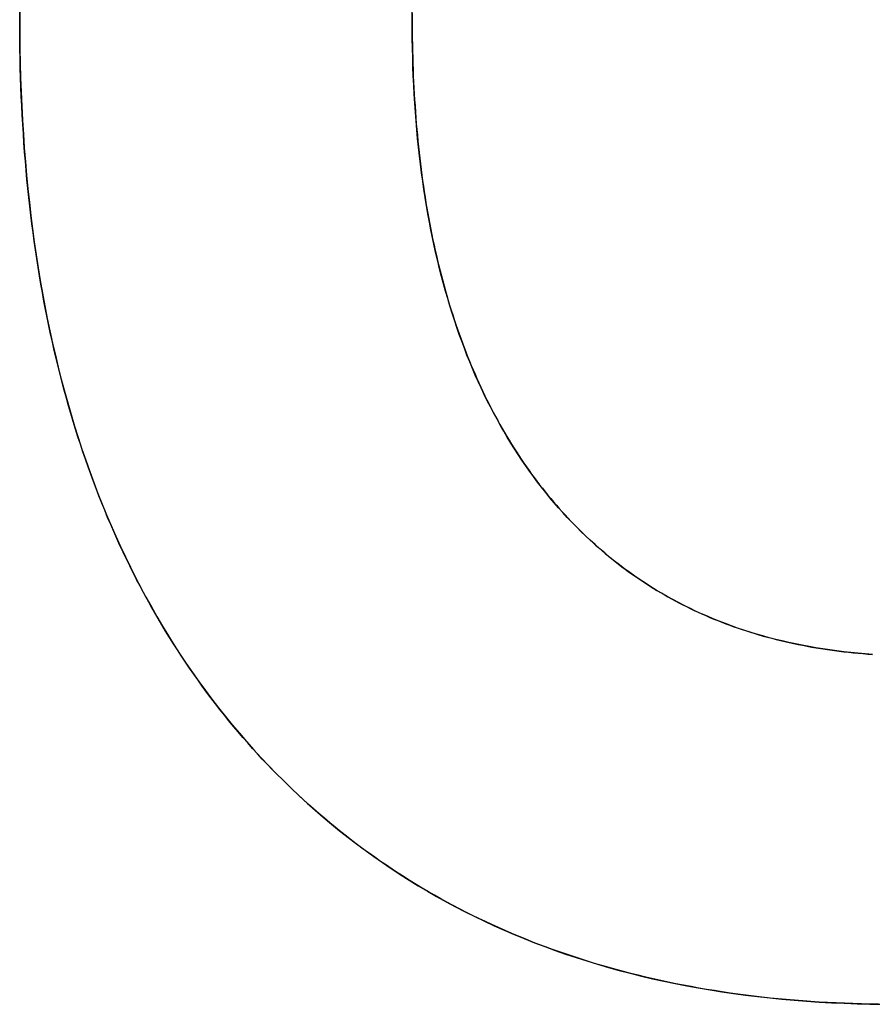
# Model space of a CAD drawing. Extents: x -3.81 to 3.81, y -1.89 to 1.9.
# Tile 142 of 149: x 0.72 to 0.83, y 1.29 to 1.41. Entities that reach past the tile are written whole.
import ezdxf

# ---------------------------------------------------------------- set-up
doc = ezdxf.new("R2010")
doc.units = 0
doc.layers.get('0').update_dxf_attribs({"linetype": 'CONTINUOUS'})

# ---------------------------------------------------------------- blocks, each defined once
blk = doc.blocks.new('*U1')
for points in [[(0.71811, 1.41346, 4.21), (0.71811, 1.41475, 4.21)], [(0.71811, 1.41346, 4.21), (0.71811, 1.41475, 4.21)], [(0.71812, 1.41539, 4.2098), (0.71811, 1.41346, 4.2098)], [(0.71812, 1.41539, 4.2098), (0.71811, 1.41346, 4.2098)], [(0.76853, 1.41431, 4.21), (0.76853, 1.41346, 4.21)], [(0.76853, 1.41431, 4.21), (0.76853, 1.41346, 4.21)], [(0.76853, 1.41346, 4.2098), (0.76854, 1.41473, 4.2098)], [(0.76853, 1.41346, 4.2098), (0.76854, 1.41473, 4.2098)], [(0.82846, 1.28703, 4.21), (0.82735, 1.28705, 4.21), (0.82625, 1.28707, 4.21), (0.82516, 1.28711, 4.21), (0.82407, 1.28715, 4.21), (0.82299, 1.28719, 4.21), (0.82191, 1.28725, 4.21), (0.82084, 1.28731, 4.21), (0.81977, 1.28738, 4.21), (0.81871, 1.28746, 4.21), (0.81765, 1.28754, 4.21), (0.8166, 1.28763, 4.21), (0.81555, 1.28773, 4.21), (0.81451, 1.28783, 4.21), (0.81347, 1.28795, 4.21), (0.81244, 1.28807, 4.21), (0.81141, 1.2882, 4.21), (0.81039, 1.28833, 4.21), (0.80938, 1.28847, 4.21), (0.80837, 1.28862, 4.21), (0.80736, 1.28878, 4.21), (0.80636, 1.28894, 4.21), (0.80536, 1.28911, 4.21), (0.80438, 1.28929, 4.21), (0.80339, 1.28948, 4.21), (0.80241, 1.28967, 4.21), (0.80144, 1.28987, 4.21), (0.80047, 1.29008, 4.21), (0.79951, 1.29029, 4.21), (0.79855, 1.29052, 4.21), (0.79759, 1.29075, 4.21), (0.79665, 1.29098, 4.21), (0.7957, 1.29123, 4.21), (0.79476, 1.29148, 4.21), (0.79383, 1.29174, 4.21), (0.7929, 1.292, 4.21), (0.79198, 1.29228, 4.21), (0.79107, 1.29256, 4.21), (0.79015, 1.29284, 4.21), (0.78925, 1.29314, 4.21), (0.78835, 1.29344, 4.21), (0.78745, 1.29375, 4.21), (0.78656, 1.29407, 4.21), (0.78567, 1.29439, 4.21), (0.78479, 1.29472, 4.21), (0.78392, 1.29506, 4.21), (0.78305, 1.29541, 4.21), (0.78218, 1.29576, 4.21), (0.78132, 1.29612, 4.21), (0.78047, 1.29649, 4.21), (0.77962, 1.29687, 4.21), (0.77877, 1.29725, 4.21), (0.77794, 1.29764, 4.21), (0.7771, 1.29804, 4.21), (0.77628, 1.29844, 4.21), (0.77545, 1.29885, 4.21), (0.77463, 1.29927, 4.21), (0.77382, 1.2997, 4.21), (0.77301, 1.30013, 4.21), (0.77221, 1.30057, 4.21), (0.77141, 1.30102, 4.21), (0.77062, 1.30147, 4.21), (0.76984, 1.30194, 4.21), (0.76905, 1.30241, 4.21), (0.76828, 1.30288, 4.21), (0.76751, 1.30337, 4.21), (0.76674, 1.30386, 4.21), (0.76598, 1.30436, 4.21), (0.76522, 1.30487, 4.21), (0.76447, 1.30538, 4.21), (0.76373, 1.3059, 4.21), (0.76299, 1.30643, 4.21), (0.76225, 1.30696, 4.21), (0.76153, 1.30751, 4.21), (0.7608, 1.30806, 4.21), (0.76008, 1.30861, 4.21), (0.75937, 1.30918, 4.21), (0.75866, 1.30975, 4.21), (0.75796, 1.31033, 4.21), (0.75726, 1.31092, 4.21), (0.75656, 1.31151, 4.21), (0.75588, 1.31211, 4.21), (0.75519, 1.31272, 4.21), (0.75452, 1.31334, 4.21), (0.75384, 1.31396, 4.21), (0.75318, 1.31459, 4.21), (0.75252, 1.31523, 4.21), (0.75186, 1.31587, 4.21), (0.75121, 1.31652, 4.21), (0.75056, 1.31718, 4.21), (0.74992, 1.31785, 4.21), (0.74928, 1.31852, 4.21), (0.74865, 1.3192, 4.21), (0.74803, 1.31989, 4.21), (0.74741, 1.32059, 4.21), (0.7468, 1.32129, 4.21), (0.74619, 1.322, 4.21), (0.74559, 1.32271, 4.21), (0.74499, 1.32343, 4.21), (0.74441, 1.32416, 4.21), (0.74382, 1.32489, 4.21), (0.74325, 1.32562, 4.21), (0.74268, 1.32637, 4.21), (0.74212, 1.32712, 4.21), (0.74157, 1.32787, 4.21), (0.74102, 1.32863, 4.21), (0.74047, 1.3294, 4.21), (0.73994, 1.33017, 4.21), (0.73941, 1.33095, 4.21), (0.73889, 1.33173, 4.21), (0.73837, 1.33252, 4.21), (0.73786, 1.33332, 4.21), (0.73736, 1.33412, 4.21), (0.73686, 1.33492, 4.21), (0.73637, 1.33574, 4.21), (0.73589, 1.33656, 4.21), (0.73541, 1.33738, 4.21), (0.73494, 1.33821, 4.21), (0.73447, 1.33905, 4.21), (0.73402, 1.33989, 4.21), (0.73357, 1.34074, 4.21), (0.73312, 1.34159, 4.21), (0.73268, 1.34245, 4.21), (0.73225, 1.34332, 4.21), (0.73183, 1.34419, 4.21), (0.73141, 1.34507, 4.21), (0.73099, 1.34595, 4.21), (0.73059, 1.34684, 4.21), (0.73019, 1.34774, 4.21), (0.7298, 1.34864, 4.21), (0.72941, 1.34955, 4.21), (0.72903, 1.35046, 4.21), (0.72866, 1.35138, 4.21), (0.72829, 1.3523, 4.21), (0.72793, 1.35324, 4.21), (0.72758, 1.35417, 4.21), (0.72723, 1.35511, 4.21), (0.72689, 1.35606, 4.21), (0.72655, 1.35702, 4.21), (0.72623, 1.35798, 4.21), (0.72591, 1.35894, 4.21), (0.72559, 1.35991, 4.21), (0.72528, 1.36089, 4.21), (0.72498, 1.36188, 4.21), (0.72468, 1.36287, 4.21), (0.7244, 1.36386, 4.21), (0.72411, 1.36486, 4.21), (0.72384, 1.36587, 4.21), (0.72357, 1.36688, 4.21), (0.7233, 1.3679, 4.21), (0.72305, 1.36892, 4.21), (0.7228, 1.36996, 4.21), (0.72255, 1.37099, 4.21), (0.72232, 1.37203, 4.21), (0.72209, 1.37308, 4.21), (0.72186, 1.37414, 4.21), (0.72164, 1.3752, 4.21), (0.72143, 1.37626, 4.21), (0.72123, 1.37733, 4.21), (0.72103, 1.37841, 4.21), (0.72084, 1.37949, 4.21), (0.72066, 1.38058, 4.21), (0.72048, 1.38168, 4.21), (0.7203, 1.38278, 4.21), (0.72014, 1.38389, 4.21), (0.71998, 1.385, 4.21), (0.71983, 1.38612, 4.21), (0.71968, 1.38724, 4.21), (0.71954, 1.38837, 4.21), (0.71941, 1.38951, 4.21), (0.71928, 1.39065, 4.21), (0.71916, 1.3918, 4.21), (0.71905, 1.39295, 4.21), (0.71894, 1.39411, 4.21), (0.71884, 1.39528, 4.21), (0.71875, 1.39645, 4.21), (0.71866, 1.39763, 4.21), (0.71858, 1.39881, 4.21), (0.7185, 1.4, 4.21), (0.71843, 1.40119, 4.21), (0.71837, 1.40239, 4.21), (0.71832, 1.4036, 4.21), (0.71827, 1.40481, 4.21), (0.71823, 1.40603, 4.21), (0.71819, 1.40726, 4.21), (0.71816, 1.40849, 4.21), (0.71814, 1.40972, 4.21), (0.71812, 1.41096, 4.21), (0.71811, 1.41221, 4.21), (0.71811, 1.41346, 4.21)], [(0.82846, 1.28703, 4.21), (0.82735, 1.28705, 4.21), (0.82625, 1.28707, 4.21), (0.82516, 1.28711, 4.21), (0.82407, 1.28715, 4.21), (0.82299, 1.28719, 4.21), (0.82191, 1.28725, 4.21), (0.82084, 1.28731, 4.21), (0.81977, 1.28738, 4.21), (0.81871, 1.28746, 4.21), (0.81765, 1.28754, 4.21), (0.8166, 1.28763, 4.21), (0.81555, 1.28773, 4.21), (0.81451, 1.28783, 4.21), (0.81347, 1.28795, 4.21), (0.81244, 1.28807, 4.21), (0.81141, 1.2882, 4.21), (0.81039, 1.28833, 4.21), (0.80938, 1.28847, 4.21), (0.80837, 1.28862, 4.21), (0.80736, 1.28878, 4.21), (0.80636, 1.28894, 4.21), (0.80536, 1.28911, 4.21), (0.80438, 1.28929, 4.21), (0.80339, 1.28948, 4.21), (0.80241, 1.28967, 4.21), (0.80144, 1.28987, 4.21), (0.80047, 1.29008, 4.21), (0.79951, 1.29029, 4.21), (0.79855, 1.29052, 4.21), (0.79759, 1.29075, 4.21), (0.79665, 1.29098, 4.21), (0.7957, 1.29123, 4.21), (0.79476, 1.29148, 4.21), (0.79383, 1.29174, 4.21), (0.7929, 1.292, 4.21), (0.79198, 1.29228, 4.21), (0.79107, 1.29256, 4.21), (0.79015, 1.29284, 4.21), (0.78925, 1.29314, 4.21), (0.78835, 1.29344, 4.21), (0.78745, 1.29375, 4.21), (0.78656, 1.29407, 4.21), (0.78567, 1.29439, 4.21), (0.78479, 1.29472, 4.21), (0.78392, 1.29506, 4.21), (0.78305, 1.29541, 4.21), (0.78218, 1.29576, 4.21), (0.78132, 1.29612, 4.21), (0.78047, 1.29649, 4.21), (0.77962, 1.29687, 4.21), (0.77877, 1.29725, 4.21), (0.77794, 1.29764, 4.21), (0.7771, 1.29804, 4.21), (0.77628, 1.29844, 4.21), (0.77545, 1.29885, 4.21), (0.77463, 1.29927, 4.21), (0.77382, 1.2997, 4.21), (0.77301, 1.30013, 4.21), (0.77221, 1.30057, 4.21), (0.77141, 1.30102, 4.21), (0.77062, 1.30147, 4.21), (0.76984, 1.30194, 4.21), (0.76905, 1.30241, 4.21), (0.76828, 1.30288, 4.21), (0.76751, 1.30337, 4.21), (0.76674, 1.30386, 4.21), (0.76598, 1.30436, 4.21), (0.76522, 1.30487, 4.21), (0.76447, 1.30538, 4.21), (0.76373, 1.3059, 4.21), (0.76299, 1.30643, 4.21), (0.76225, 1.30696, 4.21), (0.76153, 1.30751, 4.21), (0.7608, 1.30806, 4.21), (0.76008, 1.30861, 4.21), (0.75937, 1.30918, 4.21), (0.75866, 1.30975, 4.21), (0.75796, 1.31033, 4.21), (0.75726, 1.31092, 4.21), (0.75656, 1.31151, 4.21), (0.75588, 1.31211, 4.21), (0.75519, 1.31272, 4.21), (0.75452, 1.31334, 4.21), (0.75384, 1.31396, 4.21), (0.75318, 1.31459, 4.21), (0.75252, 1.31523, 4.21), (0.75186, 1.31587, 4.21), (0.75121, 1.31652, 4.21), (0.75056, 1.31718, 4.21), (0.74992, 1.31785, 4.21), (0.74928, 1.31852, 4.21), (0.74865, 1.3192, 4.21), (0.74803, 1.31989, 4.21), (0.74741, 1.32059, 4.21), (0.7468, 1.32129, 4.21), (0.74619, 1.322, 4.21), (0.74559, 1.32271, 4.21), (0.74499, 1.32343, 4.21), (0.74441, 1.32416, 4.21), (0.74382, 1.32489, 4.21), (0.74325, 1.32562, 4.21), (0.74268, 1.32637, 4.21), (0.74212, 1.32712, 4.21), (0.74157, 1.32787, 4.21), (0.74102, 1.32863, 4.21), (0.74047, 1.3294, 4.21), (0.73994, 1.33017, 4.21), (0.73941, 1.33095, 4.21), (0.73889, 1.33173, 4.21), (0.73837, 1.33252, 4.21), (0.73786, 1.33332, 4.21), (0.73736, 1.33412, 4.21), (0.73686, 1.33492, 4.21), (0.73637, 1.33574, 4.21), (0.73589, 1.33656, 4.21), (0.73541, 1.33738, 4.21), (0.73494, 1.33821, 4.21), (0.73447, 1.33905, 4.21), (0.73402, 1.33989, 4.21), (0.73357, 1.34074, 4.21), (0.73312, 1.34159, 4.21), (0.73268, 1.34245, 4.21), (0.73225, 1.34332, 4.21), (0.73183, 1.34419, 4.21), (0.73141, 1.34507, 4.21), (0.73099, 1.34595, 4.21), (0.73059, 1.34684, 4.21), (0.73019, 1.34774, 4.21), (0.7298, 1.34864, 4.21), (0.72941, 1.34955, 4.21), (0.72903, 1.35046, 4.21), (0.72866, 1.35138, 4.21), (0.72829, 1.3523, 4.21), (0.72793, 1.35324, 4.21), (0.72758, 1.35417, 4.21), (0.72723, 1.35511, 4.21), (0.72689, 1.35606, 4.21), (0.72655, 1.35702, 4.21), (0.72623, 1.35798, 4.21), (0.72591, 1.35894, 4.21), (0.72559, 1.35991, 4.21), (0.72528, 1.36089, 4.21), (0.72498, 1.36188, 4.21), (0.72468, 1.36287, 4.21), (0.7244, 1.36386, 4.21), (0.72411, 1.36486, 4.21), (0.72384, 1.36587, 4.21), (0.72357, 1.36688, 4.21), (0.7233, 1.3679, 4.21), (0.72305, 1.36892, 4.21), (0.7228, 1.36996, 4.21), (0.72255, 1.37099, 4.21), (0.72232, 1.37203, 4.21), (0.72209, 1.37308, 4.21), (0.72186, 1.37414, 4.21), (0.72164, 1.3752, 4.21), (0.72143, 1.37626, 4.21), (0.72123, 1.37733, 4.21), (0.72103, 1.37841, 4.21), (0.72084, 1.37949, 4.21), (0.72066, 1.38058, 4.21), (0.72048, 1.38168, 4.21), (0.7203, 1.38278, 4.21), (0.72014, 1.38389, 4.21), (0.71998, 1.385, 4.21), (0.71983, 1.38612, 4.21), (0.71968, 1.38724, 4.21), (0.71954, 1.38837, 4.21), (0.71941, 1.38951, 4.21), (0.71928, 1.39065, 4.21), (0.71916, 1.3918, 4.21), (0.71905, 1.39295, 4.21), (0.71894, 1.39411, 4.21), (0.71884, 1.39528, 4.21), (0.71875, 1.39645, 4.21), (0.71866, 1.39763, 4.21), (0.71858, 1.39881, 4.21), (0.7185, 1.4, 4.21), (0.71843, 1.40119, 4.21), (0.71837, 1.40239, 4.21), (0.71832, 1.4036, 4.21), (0.71827, 1.40481, 4.21), (0.71823, 1.40603, 4.21), (0.71819, 1.40726, 4.21), (0.71816, 1.40849, 4.21), (0.71814, 1.40972, 4.21), (0.71812, 1.41096, 4.21), (0.71811, 1.41221, 4.21), (0.71811, 1.41346, 4.21)], [(0.71811, 1.41346, 4.2098), (0.71812, 1.41158, 4.2098), (0.71814, 1.40971, 4.2098), (0.71818, 1.40786, 4.2098), (0.71823, 1.40601, 4.2098), (0.71829, 1.40418, 4.2098), (0.71837, 1.40237, 4.2098), (0.71847, 1.40056, 4.2098), (0.71858, 1.39877, 4.2098), (0.7187, 1.39699, 4.2098), (0.71884, 1.39523, 4.2098), (0.719, 1.39348, 4.2098), (0.71917, 1.39174, 4.2098), (0.71935, 1.39002, 4.2098), (0.71955, 1.38831, 4.2098), (0.71976, 1.38661, 4.2098), (0.71999, 1.38493, 4.2098), (0.72023, 1.38326, 4.2098), (0.72049, 1.3816, 4.2098), (0.72076, 1.37996, 4.2098), (0.72105, 1.37833, 4.2098), (0.72135, 1.37671, 4.2098), (0.72166, 1.3751, 4.2098), (0.72199, 1.37351, 4.2098), (0.72234, 1.37194, 4.2098), (0.7227, 1.37037, 4.2098), (0.72307, 1.36882, 4.2098), (0.72346, 1.36728, 4.2098), (0.72387, 1.36576, 4.2098), (0.72428, 1.36425, 4.2098), (0.72472, 1.36275, 4.2098), (0.72517, 1.36126, 4.2098), (0.72563, 1.35979, 4.2098), (0.72611, 1.35833, 4.2098), (0.7266, 1.35689, 4.2098), (0.72711, 1.35546, 4.2098), (0.72763, 1.35404, 4.2098), (0.72816, 1.35263, 4.2098), (0.72871, 1.35124, 4.2098), (0.72928, 1.34986, 4.2098), (0.72986, 1.3485, 4.2098), (0.73045, 1.34715, 4.2098), (0.73106, 1.34581, 4.2098), (0.73169, 1.34448, 4.2098), (0.73233, 1.34317, 4.2098), (0.73298, 1.34187, 4.2098), (0.73365, 1.34059, 4.2098), (0.73433, 1.33931, 4.2098), (0.73503, 1.33806, 4.2098), (0.73574, 1.33681, 4.2098), (0.73647, 1.33558, 4.2098), (0.73721, 1.33436, 4.2098), (0.73796, 1.33315, 4.2098), (0.73874, 1.33196, 4.2098), (0.73952, 1.33078, 4.2098), (0.74032, 1.32961, 4.2098), (0.74114, 1.32846, 4.2098), (0.74197, 1.32732, 4.2098), (0.74281, 1.3262, 4.2098), (0.74367, 1.32508, 4.2098), (0.74455, 1.32398, 4.2098), (0.74543, 1.3229, 4.2098), (0.74634, 1.32182, 4.2098), (0.74725, 1.32076, 4.2098), (0.74819, 1.31972, 4.2098), (0.74913, 1.31869, 4.2098), (0.75009, 1.31768, 4.2098), (0.75106, 1.31668, 4.2098), (0.75204, 1.3157, 4.2098), (0.75303, 1.31473, 4.2098), (0.75403, 1.31379, 4.2098), (0.75504, 1.31286, 4.2098), (0.75607, 1.31194, 4.2098), (0.75711, 1.31104, 4.2098), (0.75816, 1.31016, 4.2098), (0.75922, 1.3093, 4.2098), (0.7603, 1.30845, 4.2098), (0.76138, 1.30761, 4.2098), (0.76248, 1.3068, 4.2098), (0.76359, 1.306, 4.2098), (0.76471, 1.30522, 4.2098), (0.76584, 1.30445, 4.2098), (0.76699, 1.3037, 4.2098), (0.76814, 1.30297, 4.2098), (0.76931, 1.30225, 4.2098), (0.77049, 1.30155, 4.2098), (0.77168, 1.30087, 4.2098), (0.77289, 1.3002, 4.2098), (0.7741, 1.29955, 4.2098), (0.77533, 1.29891, 4.2098), (0.77657, 1.2983, 4.2098), (0.77782, 1.29769, 4.2098), (0.77908, 1.29711, 4.2098), (0.78036, 1.29654, 4.2098), (0.78164, 1.29599, 4.2098), (0.78294, 1.29545, 4.2098), (0.78425, 1.29493, 4.2098), (0.78557, 1.29443, 4.2098), (0.7869, 1.29394, 4.2098), (0.78825, 1.29348, 4.2098), (0.7896, 1.29302, 4.2098), (0.79097, 1.29259, 4.2098), (0.79235, 1.29216, 4.2098), (0.79374, 1.29176, 4.2098), (0.79515, 1.29137, 4.2098), (0.79656, 1.291, 4.2098), (0.79799, 1.29065, 4.2098), (0.79943, 1.29031, 4.2098), (0.80088, 1.28999, 4.2098), (0.80234, 1.28968, 4.2098), (0.80382, 1.2894, 4.2098), (0.8053, 1.28912, 4.2098), (0.8068, 1.28887, 4.2098), (0.80831, 1.28863, 4.2098), (0.80983, 1.28841, 4.2098), (0.81137, 1.2882, 4.2098), (0.81291, 1.28801, 4.2098), (0.81447, 1.28784, 4.2098), (0.81604, 1.28768, 4.2098), (0.81762, 1.28754, 4.2098), (0.81921, 1.28742, 4.2098), (0.82081, 1.28731, 4.2098), (0.82243, 1.28722, 4.2098), (0.82405, 1.28715, 4.2098), (0.82569, 1.28709, 4.2098), (0.82735, 1.28705, 4.2098), (0.82901, 1.28702, 4.2098)], [(0.71811, 1.41346, 4.2098), (0.71812, 1.41158, 4.2098), (0.71814, 1.40971, 4.2098), (0.71818, 1.40786, 4.2098), (0.71823, 1.40601, 4.2098), (0.71829, 1.40418, 4.2098), (0.71837, 1.40237, 4.2098), (0.71847, 1.40056, 4.2098), (0.71858, 1.39877, 4.2098), (0.7187, 1.39699, 4.2098), (0.71884, 1.39523, 4.2098), (0.719, 1.39348, 4.2098), (0.71917, 1.39174, 4.2098), (0.71935, 1.39002, 4.2098), (0.71955, 1.38831, 4.2098), (0.71976, 1.38661, 4.2098), (0.71999, 1.38493, 4.2098), (0.72023, 1.38326, 4.2098), (0.72049, 1.3816, 4.2098), (0.72076, 1.37996, 4.2098), (0.72105, 1.37833, 4.2098), (0.72135, 1.37671, 4.2098), (0.72166, 1.3751, 4.2098), (0.72199, 1.37351, 4.2098), (0.72234, 1.37194, 4.2098), (0.7227, 1.37037, 4.2098), (0.72307, 1.36882, 4.2098), (0.72346, 1.36728, 4.2098), (0.72387, 1.36576, 4.2098), (0.72428, 1.36425, 4.2098), (0.72472, 1.36275, 4.2098), (0.72517, 1.36126, 4.2098), (0.72563, 1.35979, 4.2098), (0.72611, 1.35833, 4.2098), (0.7266, 1.35689, 4.2098), (0.72711, 1.35546, 4.2098), (0.72763, 1.35404, 4.2098), (0.72816, 1.35263, 4.2098), (0.72871, 1.35124, 4.2098), (0.72928, 1.34986, 4.2098), (0.72986, 1.3485, 4.2098), (0.73045, 1.34715, 4.2098), (0.73106, 1.34581, 4.2098), (0.73169, 1.34448, 4.2098), (0.73233, 1.34317, 4.2098), (0.73298, 1.34187, 4.2098), (0.73365, 1.34059, 4.2098), (0.73433, 1.33931, 4.2098), (0.73503, 1.33806, 4.2098), (0.73574, 1.33681, 4.2098), (0.73647, 1.33558, 4.2098), (0.73721, 1.33436, 4.2098), (0.73796, 1.33315, 4.2098), (0.73874, 1.33196, 4.2098), (0.73952, 1.33078, 4.2098), (0.74032, 1.32961, 4.2098), (0.74114, 1.32846, 4.2098), (0.74197, 1.32732, 4.2098), (0.74281, 1.3262, 4.2098), (0.74367, 1.32508, 4.2098), (0.74455, 1.32398, 4.2098), (0.74543, 1.3229, 4.2098), (0.74634, 1.32182, 4.2098), (0.74725, 1.32076, 4.2098), (0.74819, 1.31972, 4.2098), (0.74913, 1.31869, 4.2098), (0.75009, 1.31768, 4.2098), (0.75106, 1.31668, 4.2098), (0.75204, 1.3157, 4.2098), (0.75303, 1.31473, 4.2098), (0.75403, 1.31379, 4.2098), (0.75504, 1.31286, 4.2098), (0.75607, 1.31194, 4.2098), (0.75711, 1.31104, 4.2098), (0.75816, 1.31016, 4.2098), (0.75922, 1.3093, 4.2098), (0.7603, 1.30845, 4.2098), (0.76138, 1.30761, 4.2098), (0.76248, 1.3068, 4.2098), (0.76359, 1.306, 4.2098), (0.76471, 1.30522, 4.2098), (0.76584, 1.30445, 4.2098), (0.76699, 1.3037, 4.2098), (0.76814, 1.30297, 4.2098), (0.76931, 1.30225, 4.2098), (0.77049, 1.30155, 4.2098), (0.77168, 1.30087, 4.2098), (0.77289, 1.3002, 4.2098), (0.7741, 1.29955, 4.2098), (0.77533, 1.29891, 4.2098), (0.77657, 1.2983, 4.2098), (0.77782, 1.29769, 4.2098), (0.77908, 1.29711, 4.2098), (0.78036, 1.29654, 4.2098), (0.78164, 1.29599, 4.2098), (0.78294, 1.29545, 4.2098), (0.78425, 1.29493, 4.2098), (0.78557, 1.29443, 4.2098), (0.7869, 1.29394, 4.2098), (0.78825, 1.29348, 4.2098), (0.7896, 1.29302, 4.2098), (0.79097, 1.29259, 4.2098), (0.79235, 1.29216, 4.2098), (0.79374, 1.29176, 4.2098), (0.79515, 1.29137, 4.2098), (0.79656, 1.291, 4.2098), (0.79799, 1.29065, 4.2098), (0.79943, 1.29031, 4.2098), (0.80088, 1.28999, 4.2098), (0.80234, 1.28968, 4.2098), (0.80382, 1.2894, 4.2098), (0.8053, 1.28912, 4.2098), (0.8068, 1.28887, 4.2098), (0.80831, 1.28863, 4.2098), (0.80983, 1.28841, 4.2098), (0.81137, 1.2882, 4.2098), (0.81291, 1.28801, 4.2098), (0.81447, 1.28784, 4.2098), (0.81604, 1.28768, 4.2098), (0.81762, 1.28754, 4.2098), (0.81921, 1.28742, 4.2098), (0.82081, 1.28731, 4.2098), (0.82243, 1.28722, 4.2098), (0.82405, 1.28715, 4.2098), (0.82569, 1.28709, 4.2098), (0.82735, 1.28705, 4.2098), (0.82901, 1.28702, 4.2098)], [(0.76853, 1.41346, 4.21), (0.76853, 1.41265, 4.21), (0.76854, 1.41184, 4.21), (0.76855, 1.41103, 4.21), (0.76856, 1.41022, 4.21), (0.76858, 1.40942, 4.21), (0.7686, 1.40862, 4.21), (0.76862, 1.40783, 4.21), (0.76865, 1.40704, 4.21), (0.76868, 1.40626, 4.21), (0.76872, 1.40547, 4.21), (0.76876, 1.4047, 4.21), (0.7688, 1.40392, 4.21), (0.76885, 1.40315, 4.21), (0.7689, 1.40239, 4.21), (0.76895, 1.40162, 4.21), (0.76901, 1.40087, 4.21), (0.76907, 1.40011, 4.21), (0.76913, 1.39936, 4.21), (0.7692, 1.39862, 4.21), (0.76928, 1.39787, 4.21), (0.76935, 1.39713, 4.21), (0.76943, 1.3964, 4.21), (0.76951, 1.39567, 4.21), (0.7696, 1.39494, 4.21), (0.76969, 1.39422, 4.21), (0.76979, 1.3935, 4.21), (0.76988, 1.39278, 4.21), (0.76999, 1.39207, 4.21), (0.77009, 1.39137, 4.21), (0.7702, 1.39066, 4.21), (0.77031, 1.38996, 4.21), (0.77043, 1.38927, 4.21), (0.77055, 1.38857, 4.21), (0.77068, 1.38789, 4.21), (0.7708, 1.3872, 4.21), (0.77094, 1.38652, 4.21), (0.77107, 1.38585, 4.21), (0.77121, 1.38517, 4.21), (0.77135, 1.38451, 4.21), (0.7715, 1.38384, 4.21), (0.77165, 1.38318, 4.21), (0.7718, 1.38252, 4.21), (0.77196, 1.38187, 4.21), (0.77212, 1.38122, 4.21), (0.77229, 1.38058, 4.21), (0.77246, 1.37994, 4.21), (0.77263, 1.3793, 4.21), (0.7728, 1.37866, 4.21), (0.77298, 1.37804, 4.21), (0.77317, 1.37741, 4.21), (0.77335, 1.37679, 4.21), (0.77355, 1.37617, 4.21), (0.77374, 1.37556, 4.21), (0.77394, 1.37495, 4.21), (0.77414, 1.37434, 4.21), (0.77435, 1.37374, 4.21), (0.77456, 1.37314, 4.21), (0.77477, 1.37255, 4.21), (0.77499, 1.37196, 4.21), (0.77521, 1.37137, 4.21), (0.77543, 1.37079, 4.21), (0.77566, 1.37021, 4.21), (0.77589, 1.36963, 4.21), (0.77613, 1.36906, 4.21), (0.77636, 1.36849, 4.21), (0.77661, 1.36793, 4.21), (0.77685, 1.36737, 4.21), (0.7771, 1.36682, 4.21), (0.77736, 1.36627, 4.21), (0.77762, 1.36572, 4.21), (0.77788, 1.36517, 4.21), (0.77814, 1.36463, 4.21), (0.77841, 1.3641, 4.21), (0.77868, 1.36357, 4.21), (0.77896, 1.36304, 4.21), (0.77924, 1.36251, 4.21), (0.77952, 1.36199, 4.21), (0.77981, 1.36148, 4.21), (0.7801, 1.36097, 4.21), (0.7804, 1.36046, 4.21), (0.7807, 1.35995, 4.21), (0.781, 1.35945, 4.21), (0.7813, 1.35896, 4.21), (0.78161, 1.35846, 4.21), (0.78193, 1.35797, 4.21), (0.78224, 1.35749, 4.21), (0.78256, 1.35701, 4.21), (0.78289, 1.35653, 4.21), (0.78322, 1.35606, 4.21), (0.78355, 1.35559, 4.21), (0.78388, 1.35512, 4.21), (0.78422, 1.35466, 4.21), (0.78456, 1.3542, 4.21), (0.78491, 1.35375, 4.21), (0.78526, 1.3533, 4.21), (0.78562, 1.35285, 4.21), (0.78597, 1.35241, 4.21), (0.78633, 1.35197, 4.21), (0.7867, 1.35154, 4.21), (0.78706, 1.35111, 4.21), (0.78743, 1.35069, 4.21), (0.78781, 1.35027, 4.21), (0.78818, 1.34986, 4.21), (0.78856, 1.34945, 4.21), (0.78894, 1.34905, 4.21), (0.78933, 1.34865, 4.21), (0.78972, 1.34825, 4.21), (0.79011, 1.34786, 4.21), (0.7905, 1.34748, 4.21), (0.7909, 1.3471, 4.21), (0.7913, 1.34672, 4.21), (0.7917, 1.34635, 4.21), (0.79211, 1.34598, 4.21), (0.79252, 1.34562, 4.21), (0.79293, 1.34526, 4.21), (0.79335, 1.34491, 4.21), (0.79377, 1.34456, 4.21), (0.79419, 1.34422, 4.21), (0.79462, 1.34388, 4.21), (0.79505, 1.34355, 4.21), (0.79548, 1.34322, 4.21), (0.79591, 1.34289, 4.21), (0.79635, 1.34257, 4.21), (0.79679, 1.34226, 4.21), (0.79724, 1.34195, 4.21), (0.79768, 1.34164, 4.21), (0.79813, 1.34134, 4.21), (0.79859, 1.34104, 4.21), (0.79904, 1.34075, 4.21), (0.7995, 1.34046, 4.21), (0.79997, 1.34018, 4.21), (0.80043, 1.3399, 4.21), (0.8009, 1.33963, 4.21), (0.80137, 1.33936, 4.21), (0.80185, 1.3391, 4.21), (0.80233, 1.33884, 4.21), (0.80281, 1.33858, 4.21), (0.80329, 1.33833, 4.21), (0.80378, 1.33809, 4.21), (0.80427, 1.33785, 4.21), (0.80476, 1.33761, 4.21), (0.80526, 1.33738, 4.21), (0.80576, 1.33715, 4.21), (0.80626, 1.33693, 4.21), (0.80677, 1.33671, 4.21), (0.80728, 1.3365, 4.21), (0.80779, 1.33629, 4.21), (0.80831, 1.33609, 4.21), (0.80883, 1.33589, 4.21), (0.80935, 1.3357, 4.21), (0.80987, 1.33551, 4.21), (0.8104, 1.33532, 4.21), (0.81093, 1.33514, 4.21), (0.81147, 1.33497, 4.21), (0.812, 1.3348, 4.21), (0.81254, 1.33463, 4.21), (0.81309, 1.33447, 4.21), (0.81363, 1.33431, 4.21), (0.81419, 1.33416, 4.21), (0.81474, 1.33402, 4.21), (0.81529, 1.33387, 4.21), (0.81585, 1.33374, 4.21), (0.81642, 1.3336, 4.21), (0.81698, 1.33347, 4.21), (0.81755, 1.33335, 4.21), (0.81812, 1.33323, 4.21), (0.81869, 1.33312, 4.21), (0.81927, 1.33301, 4.21), (0.81985, 1.3329, 4.21), (0.82044, 1.3328, 4.21), (0.82103, 1.33271, 4.21), (0.82161, 1.33261, 4.21), (0.82221, 1.33253, 4.21), (0.82281, 1.33245, 4.21), (0.8234, 1.33237, 4.21), (0.82401, 1.3323, 4.21), (0.82461, 1.33223, 4.21), (0.82522, 1.33217, 4.21), (0.82583, 1.33211, 4.21), (0.82645, 1.33205, 4.21), (0.82707, 1.332, 4.21), (0.82769, 1.33196, 4.21)], [(0.76853, 1.41346, 4.21), (0.76853, 1.41265, 4.21), (0.76854, 1.41184, 4.21), (0.76855, 1.41103, 4.21), (0.76856, 1.41022, 4.21), (0.76858, 1.40942, 4.21), (0.7686, 1.40862, 4.21), (0.76862, 1.40783, 4.21), (0.76865, 1.40704, 4.21), (0.76868, 1.40626, 4.21), (0.76872, 1.40547, 4.21), (0.76876, 1.4047, 4.21), (0.7688, 1.40392, 4.21), (0.76885, 1.40315, 4.21), (0.7689, 1.40239, 4.21), (0.76895, 1.40162, 4.21), (0.76901, 1.40087, 4.21), (0.76907, 1.40011, 4.21), (0.76913, 1.39936, 4.21), (0.7692, 1.39862, 4.21), (0.76928, 1.39787, 4.21), (0.76935, 1.39713, 4.21), (0.76943, 1.3964, 4.21), (0.76951, 1.39567, 4.21), (0.7696, 1.39494, 4.21), (0.76969, 1.39422, 4.21), (0.76979, 1.3935, 4.21), (0.76988, 1.39278, 4.21), (0.76999, 1.39207, 4.21), (0.77009, 1.39137, 4.21), (0.7702, 1.39066, 4.21), (0.77031, 1.38996, 4.21), (0.77043, 1.38927, 4.21), (0.77055, 1.38857, 4.21), (0.77068, 1.38789, 4.21), (0.7708, 1.3872, 4.21), (0.77094, 1.38652, 4.21), (0.77107, 1.38585, 4.21), (0.77121, 1.38517, 4.21), (0.77135, 1.38451, 4.21), (0.7715, 1.38384, 4.21), (0.77165, 1.38318, 4.21), (0.7718, 1.38252, 4.21), (0.77196, 1.38187, 4.21), (0.77212, 1.38122, 4.21), (0.77229, 1.38058, 4.21), (0.77246, 1.37994, 4.21), (0.77263, 1.3793, 4.21), (0.7728, 1.37866, 4.21), (0.77298, 1.37804, 4.21), (0.77317, 1.37741, 4.21), (0.77335, 1.37679, 4.21), (0.77355, 1.37617, 4.21), (0.77374, 1.37556, 4.21), (0.77394, 1.37495, 4.21), (0.77414, 1.37434, 4.21), (0.77435, 1.37374, 4.21), (0.77456, 1.37314, 4.21), (0.77477, 1.37255, 4.21), (0.77499, 1.37196, 4.21), (0.77521, 1.37137, 4.21), (0.77543, 1.37079, 4.21), (0.77566, 1.37021, 4.21), (0.77589, 1.36963, 4.21), (0.77613, 1.36906, 4.21), (0.77636, 1.36849, 4.21), (0.77661, 1.36793, 4.21), (0.77685, 1.36737, 4.21), (0.7771, 1.36682, 4.21), (0.77736, 1.36627, 4.21), (0.77762, 1.36572, 4.21), (0.77788, 1.36517, 4.21), (0.77814, 1.36463, 4.21), (0.77841, 1.3641, 4.21), (0.77868, 1.36357, 4.21), (0.77896, 1.36304, 4.21), (0.77924, 1.36251, 4.21), (0.77952, 1.36199, 4.21), (0.77981, 1.36148, 4.21), (0.7801, 1.36097, 4.21), (0.7804, 1.36046, 4.21), (0.7807, 1.35995, 4.21), (0.781, 1.35945, 4.21), (0.7813, 1.35896, 4.21), (0.78161, 1.35846, 4.21), (0.78193, 1.35797, 4.21), (0.78224, 1.35749, 4.21), (0.78256, 1.35701, 4.21), (0.78289, 1.35653, 4.21), (0.78322, 1.35606, 4.21), (0.78355, 1.35559, 4.21), (0.78388, 1.35512, 4.21), (0.78422, 1.35466, 4.21), (0.78456, 1.3542, 4.21), (0.78491, 1.35375, 4.21), (0.78526, 1.3533, 4.21), (0.78562, 1.35285, 4.21), (0.78597, 1.35241, 4.21), (0.78633, 1.35197, 4.21), (0.7867, 1.35154, 4.21), (0.78706, 1.35111, 4.21), (0.78743, 1.35069, 4.21), (0.78781, 1.35027, 4.21), (0.78818, 1.34986, 4.21), (0.78856, 1.34945, 4.21), (0.78894, 1.34905, 4.21), (0.78933, 1.34865, 4.21), (0.78972, 1.34825, 4.21), (0.79011, 1.34786, 4.21), (0.7905, 1.34748, 4.21), (0.7909, 1.3471, 4.21), (0.7913, 1.34672, 4.21), (0.7917, 1.34635, 4.21), (0.79211, 1.34598, 4.21), (0.79252, 1.34562, 4.21), (0.79293, 1.34526, 4.21), (0.79335, 1.34491, 4.21), (0.79377, 1.34456, 4.21), (0.79419, 1.34422, 4.21), (0.79462, 1.34388, 4.21), (0.79505, 1.34355, 4.21), (0.79548, 1.34322, 4.21), (0.79591, 1.34289, 4.21), (0.79635, 1.34257, 4.21), (0.79679, 1.34226, 4.21), (0.79724, 1.34195, 4.21), (0.79768, 1.34164, 4.21), (0.79813, 1.34134, 4.21), (0.79859, 1.34104, 4.21), (0.79904, 1.34075, 4.21), (0.7995, 1.34046, 4.21), (0.79997, 1.34018, 4.21), (0.80043, 1.3399, 4.21), (0.8009, 1.33963, 4.21), (0.80137, 1.33936, 4.21), (0.80185, 1.3391, 4.21), (0.80233, 1.33884, 4.21), (0.80281, 1.33858, 4.21), (0.80329, 1.33833, 4.21), (0.80378, 1.33809, 4.21), (0.80427, 1.33785, 4.21), (0.80476, 1.33761, 4.21), (0.80526, 1.33738, 4.21), (0.80576, 1.33715, 4.21), (0.80626, 1.33693, 4.21), (0.80677, 1.33671, 4.21), (0.80728, 1.3365, 4.21), (0.80779, 1.33629, 4.21), (0.80831, 1.33609, 4.21), (0.80883, 1.33589, 4.21), (0.80935, 1.3357, 4.21), (0.80987, 1.33551, 4.21), (0.8104, 1.33532, 4.21), (0.81093, 1.33514, 4.21), (0.81147, 1.33497, 4.21), (0.812, 1.3348, 4.21), (0.81254, 1.33463, 4.21), (0.81309, 1.33447, 4.21), (0.81363, 1.33431, 4.21), (0.81419, 1.33416, 4.21), (0.81474, 1.33402, 4.21), (0.81529, 1.33387, 4.21), (0.81585, 1.33374, 4.21), (0.81642, 1.3336, 4.21), (0.81698, 1.33347, 4.21), (0.81755, 1.33335, 4.21), (0.81812, 1.33323, 4.21), (0.81869, 1.33312, 4.21), (0.81927, 1.33301, 4.21), (0.81985, 1.3329, 4.21), (0.82044, 1.3328, 4.21), (0.82103, 1.33271, 4.21), (0.82161, 1.33261, 4.21), (0.82221, 1.33253, 4.21), (0.82281, 1.33245, 4.21), (0.8234, 1.33237, 4.21), (0.82401, 1.3323, 4.21), (0.82461, 1.33223, 4.21), (0.82522, 1.33217, 4.21), (0.82583, 1.33211, 4.21), (0.82645, 1.33205, 4.21), (0.82707, 1.332, 4.21), (0.82769, 1.33196, 4.21)], [(0.82767, 1.33196, 4.2098), (0.82674, 1.33203, 4.2098), (0.82581, 1.33211, 4.2098), (0.8249, 1.3322, 4.2098), (0.82398, 1.3323, 4.2098), (0.82308, 1.33241, 4.2098), (0.82218, 1.33253, 4.2098), (0.82129, 1.33266, 4.2098), (0.82041, 1.33281, 4.2098), (0.81953, 1.33296, 4.2098), (0.81866, 1.33312, 4.2098), (0.8178, 1.3333, 4.2098), (0.81694, 1.33348, 4.2098), (0.81609, 1.33368, 4.2098), (0.81525, 1.33388, 4.2098), (0.81442, 1.3341, 4.2098), (0.81359, 1.33433, 4.2098), (0.81277, 1.33457, 4.2098), (0.81195, 1.33481, 4.2098), (0.81115, 1.33507, 4.2098), (0.81035, 1.33534, 4.2098), (0.80956, 1.33562, 4.2098), (0.80877, 1.33591, 4.2098), (0.80799, 1.33621, 4.2098), (0.80722, 1.33653, 4.2098), (0.80646, 1.33685, 4.2098), (0.8057, 1.33718, 4.2098), (0.80495, 1.33752, 4.2098), (0.8042, 1.33788, 4.2098), (0.80347, 1.33824, 4.2098), (0.80274, 1.33862, 4.2098), (0.80202, 1.339, 4.2098), (0.8013, 1.3394, 4.2098), (0.80059, 1.33981, 4.2098), (0.79989, 1.34022, 4.2098), (0.7992, 1.34065, 4.2098), (0.79851, 1.34109, 4.2098), (0.79783, 1.34154, 4.2098), (0.79716, 1.342, 4.2098), (0.79649, 1.34247, 4.2098), (0.79583, 1.34295, 4.2098), (0.79518, 1.34344, 4.2098), (0.79454, 1.34394, 4.2098), (0.7939, 1.34446, 4.2098), (0.79327, 1.34498, 4.2098), (0.79264, 1.34551, 4.2098), (0.79203, 1.34606, 4.2098), (0.79142, 1.34661, 4.2098), (0.79081, 1.34718, 4.2098), (0.79022, 1.34775, 4.2098), (0.78963, 1.34834, 4.2098), (0.78905, 1.34894, 4.2098), (0.78847, 1.34954, 4.2098), (0.78791, 1.35016, 4.2098), (0.78734, 1.35079, 4.2098), (0.78679, 1.35143, 4.2098), (0.78624, 1.35208, 4.2098), (0.78571, 1.35274, 4.2098), (0.78517, 1.35341, 4.2098), (0.78465, 1.35409, 4.2098), (0.78413, 1.35478, 4.2098), (0.78363, 1.35548, 4.2098), (0.78313, 1.35618, 4.2098), (0.78264, 1.3569, 4.2098), (0.78216, 1.35762, 4.2098), (0.78168, 1.35835, 4.2098), (0.78122, 1.3591, 4.2098), (0.78076, 1.35985, 4.2098), (0.78031, 1.36061, 4.2098), (0.77987, 1.36137, 4.2098), (0.77944, 1.36215, 4.2098), (0.77902, 1.36294, 4.2098), (0.7786, 1.36373, 4.2098), (0.77819, 1.36453, 4.2098), (0.7778, 1.36535, 4.2098), (0.77741, 1.36617, 4.2098), (0.77702, 1.367, 4.2098), (0.77665, 1.36783, 4.2098), (0.77629, 1.36868, 4.2098), (0.77593, 1.36954, 4.2098), (0.77558, 1.3704, 4.2098), (0.77524, 1.37128, 4.2098), (0.77491, 1.37216, 4.2098), (0.77459, 1.37305, 4.2098), (0.77427, 1.37395, 4.2098), (0.77397, 1.37486, 4.2098), (0.77367, 1.37578, 4.2098), (0.77338, 1.37671, 4.2098), (0.7731, 1.37764, 4.2098), (0.77283, 1.37859, 4.2098), (0.77256, 1.37954, 4.2098), (0.77231, 1.3805, 4.2098), (0.77206, 1.38147, 4.2098), (0.77182, 1.38245, 4.2098), (0.77159, 1.38344, 4.2098), (0.77137, 1.38444, 4.2098), (0.77115, 1.38544, 4.2098), (0.77095, 1.38646, 4.2098), (0.77075, 1.38748, 4.2098), (0.77056, 1.38851, 4.2098), (0.77038, 1.38956, 4.2098), (0.77021, 1.39061, 4.2098), (0.77005, 1.39167, 4.2098), (0.76989, 1.39273, 4.2098), (0.76975, 1.39381, 4.2098), (0.76961, 1.3949, 4.2098), (0.76948, 1.39599, 4.2098), (0.76936, 1.39709, 4.2098), (0.76924, 1.39821, 4.2098), (0.76914, 1.39933, 4.2098), (0.76904, 1.40046, 4.2098), (0.76895, 1.40159, 4.2098), (0.76887, 1.40274, 4.2098), (0.7688, 1.4039, 4.2098), (0.76874, 1.40506, 4.2098), (0.76868, 1.40624, 4.2098), (0.76864, 1.40742, 4.2098), (0.7686, 1.40861, 4.2098), (0.76857, 1.40981, 4.2098), (0.76855, 1.41102, 4.2098), (0.76854, 1.41224, 4.2098), (0.76853, 1.41346, 4.2098)], [(0.82767, 1.33196, 4.2098), (0.82674, 1.33203, 4.2098), (0.82581, 1.33211, 4.2098), (0.8249, 1.3322, 4.2098), (0.82398, 1.3323, 4.2098), (0.82308, 1.33241, 4.2098), (0.82218, 1.33253, 4.2098), (0.82129, 1.33266, 4.2098), (0.82041, 1.33281, 4.2098), (0.81953, 1.33296, 4.2098), (0.81866, 1.33312, 4.2098), (0.8178, 1.3333, 4.2098), (0.81694, 1.33348, 4.2098), (0.81609, 1.33368, 4.2098), (0.81525, 1.33388, 4.2098), (0.81442, 1.3341, 4.2098), (0.81359, 1.33433, 4.2098), (0.81277, 1.33457, 4.2098), (0.81195, 1.33481, 4.2098), (0.81115, 1.33507, 4.2098), (0.81035, 1.33534, 4.2098), (0.80956, 1.33562, 4.2098), (0.80877, 1.33591, 4.2098), (0.80799, 1.33621, 4.2098), (0.80722, 1.33653, 4.2098), (0.80646, 1.33685, 4.2098), (0.8057, 1.33718, 4.2098), (0.80495, 1.33752, 4.2098), (0.8042, 1.33788, 4.2098), (0.80347, 1.33824, 4.2098), (0.80274, 1.33862, 4.2098), (0.80202, 1.339, 4.2098), (0.8013, 1.3394, 4.2098), (0.80059, 1.33981, 4.2098), (0.79989, 1.34022, 4.2098), (0.7992, 1.34065, 4.2098), (0.79851, 1.34109, 4.2098), (0.79783, 1.34154, 4.2098), (0.79716, 1.342, 4.2098), (0.79649, 1.34247, 4.2098), (0.79583, 1.34295, 4.2098), (0.79518, 1.34344, 4.2098), (0.79454, 1.34394, 4.2098), (0.7939, 1.34446, 4.2098), (0.79327, 1.34498, 4.2098), (0.79264, 1.34551, 4.2098), (0.79203, 1.34606, 4.2098), (0.79142, 1.34661, 4.2098), (0.79081, 1.34718, 4.2098), (0.79022, 1.34775, 4.2098), (0.78963, 1.34834, 4.2098), (0.78905, 1.34894, 4.2098), (0.78847, 1.34954, 4.2098), (0.78791, 1.35016, 4.2098), (0.78734, 1.35079, 4.2098), (0.78679, 1.35143, 4.2098), (0.78624, 1.35208, 4.2098), (0.78571, 1.35274, 4.2098), (0.78517, 1.35341, 4.2098), (0.78465, 1.35409, 4.2098), (0.78413, 1.35478, 4.2098), (0.78363, 1.35548, 4.2098), (0.78313, 1.35618, 4.2098), (0.78264, 1.3569, 4.2098), (0.78216, 1.35762, 4.2098), (0.78168, 1.35835, 4.2098), (0.78122, 1.3591, 4.2098), (0.78076, 1.35985, 4.2098), (0.78031, 1.36061, 4.2098), (0.77987, 1.36137, 4.2098), (0.77944, 1.36215, 4.2098), (0.77902, 1.36294, 4.2098), (0.7786, 1.36373, 4.2098), (0.77819, 1.36453, 4.2098), (0.7778, 1.36535, 4.2098), (0.77741, 1.36617, 4.2098), (0.77702, 1.367, 4.2098), (0.77665, 1.36783, 4.2098), (0.77629, 1.36868, 4.2098), (0.77593, 1.36954, 4.2098), (0.77558, 1.3704, 4.2098), (0.77524, 1.37128, 4.2098), (0.77491, 1.37216, 4.2098), (0.77459, 1.37305, 4.2098), (0.77427, 1.37395, 4.2098), (0.77397, 1.37486, 4.2098), (0.77367, 1.37578, 4.2098), (0.77338, 1.37671, 4.2098), (0.7731, 1.37764, 4.2098), (0.77283, 1.37859, 4.2098), (0.77256, 1.37954, 4.2098), (0.77231, 1.3805, 4.2098), (0.77206, 1.38147, 4.2098), (0.77182, 1.38245, 4.2098), (0.77159, 1.38344, 4.2098), (0.77137, 1.38444, 4.2098), (0.77115, 1.38544, 4.2098), (0.77095, 1.38646, 4.2098), (0.77075, 1.38748, 4.2098), (0.77056, 1.38851, 4.2098), (0.77038, 1.38956, 4.2098), (0.77021, 1.39061, 4.2098), (0.77005, 1.39167, 4.2098), (0.76989, 1.39273, 4.2098), (0.76975, 1.39381, 4.2098), (0.76961, 1.3949, 4.2098), (0.76948, 1.39599, 4.2098), (0.76936, 1.39709, 4.2098), (0.76924, 1.39821, 4.2098), (0.76914, 1.39933, 4.2098), (0.76904, 1.40046, 4.2098), (0.76895, 1.40159, 4.2098), (0.76887, 1.40274, 4.2098), (0.7688, 1.4039, 4.2098), (0.76874, 1.40506, 4.2098), (0.76868, 1.40624, 4.2098), (0.76864, 1.40742, 4.2098), (0.7686, 1.40861, 4.2098), (0.76857, 1.40981, 4.2098), (0.76855, 1.41102, 4.2098), (0.76854, 1.41224, 4.2098), (0.76853, 1.41346, 4.2098)]]:
    blk.add_polyline3d(points)

msp = doc.modelspace()

# ---------------------------------------------------------------- block references
msp.add_blockref('*U1', (0, 0))

doc.saveas('drawing.dxf')
